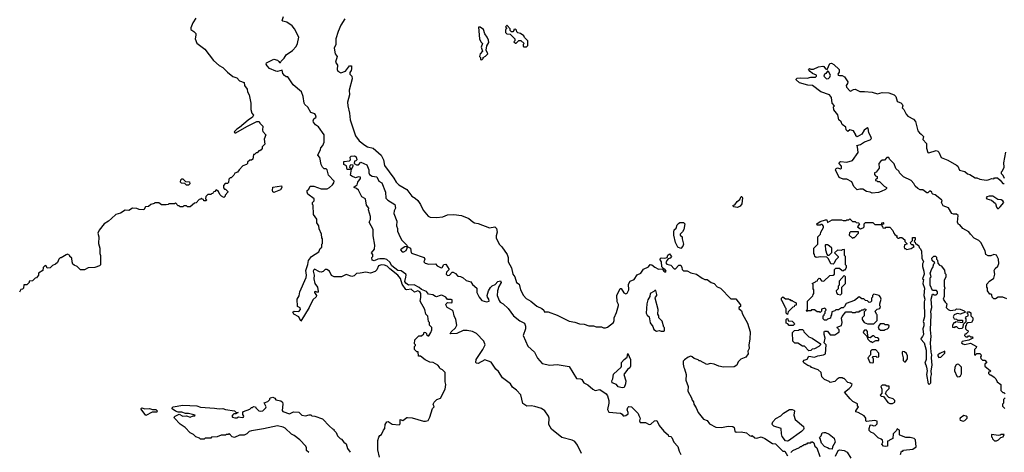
# Model space of a CAD drawing. Extents: x 1793424 to 1900092, y 321114 to 470632.
# Tile 148 of 256: x 1852609 to 1863209, y 383827 to 388482. Entities that reach past the tile are written whole.
import ezdxf

# ---------------------------------------------------------------- set-up
doc = ezdxf.new("R2010")
doc.units = 0

msp = doc.modelspace()

# ---------------------------------------------------------------- linework, layer by layer
at = {"layer": '0CON05XD'}
for points in [[(1855398, 388032), (1855405, 388020), (1855415, 388020), (1855424, 388036), (1855455, 388068), (1855477, 388105), (1855545, 388150), (1855587, 388193), (1855600, 388225), (1855614, 388295), (1855566, 388385), (1855541, 388415), (1855485, 388455), (1855440, 388465), (1855436, 388475), (1855449, 388515)], [(1854505, 388498), (1854472, 388448), (1854453, 388395), (1854453, 388377), (1854485, 388356), (1854504, 388335), (1854506, 388314), (1854497, 388277), (1854515, 388228), (1854602, 388165), (1854695, 388042), (1854755, 387988), (1854795, 387968), (1854847, 387917), (1854905, 387872), (1854945, 387858), (1854974, 387824), (1855026, 387806), (1855028, 387775), (1855056, 387736), (1855062, 387705), (1855078, 387675), (1855098, 387585), (1855097, 387517), (1855108, 387478), (1855127, 387455), (1855115, 387432), (1855069, 387401), (1854976, 387323), (1854945, 387305), (1854917, 387275), (1854924, 387264), (1854935, 387264), (1855055, 387334), (1855162, 387385), (1855188, 387388), (1855195, 387370), (1855227, 387337), (1855222, 387295), (1855228, 387278), (1855260, 387245), (1855240, 387195), (1855247, 387143), (1855220, 387115), (1855220, 387095), (1855208, 387082), (1855195, 387070), (1855185, 387070), (1855165, 387050), (1855155, 387050), (1855135, 387030), (1855125, 387030), (1855117, 386983), (1855105, 386970), (1855085, 386970), (1855062, 386948), (1855060, 386935), (1855050, 386925), (1855012, 386908), (1854970, 386865), (1854955, 386840), (1854925, 386830), (1854915, 386810), (1854885, 386780), (1854875, 386780), (1854862, 386768), (1854858, 386732), (1854845, 386720), (1854822, 386718), (1854802, 386698), (1854802, 386672), (1854815, 386660), (1854825, 386660), (1854850, 386635), (1854850, 386625), (1854820, 386595), (1854820, 386585), (1854805, 386570), (1854782, 386582), (1854762, 386602), (1854750, 386635), (1854725, 386650), (1854708, 386632), (1854692, 386628), (1854688, 386612), (1854675, 386610), (1854665, 386600), (1854635, 386600), (1854612, 386578), (1854610, 386555), (1854620, 386545), (1854618, 386532), (1854592, 386532), (1854588, 386548), (1854575, 386550), (1854565, 386560), (1854555, 386550), (1854542, 386548), (1854508, 386512), (1854492, 386508), (1854445, 386470), (1854415, 386470), (1854405, 386480), (1854375, 386480), (1854365, 386470), (1854335, 386470), (1854325, 386480), (1854315, 386480), (1854285, 386510), (1854275, 386500), (1854215, 386500), (1854207, 386493), (1854185, 386490), (1854135, 386490), (1854105, 386510), (1854065, 386510), (1854057, 386503), (1854020, 386495), (1853997, 386473), (1853963, 386467), (1853945, 386438), (1853895, 386440), (1853869, 386449), (1853825, 386454), (1853785, 386428), (1853745, 386433), (1853695, 386399), (1853645, 386386), (1853597, 386343), (1853565, 386313), (1853518, 386285), (1853464, 386216), (1853450, 386185), (1853460, 386145), (1853458, 386075), (1853473, 386025), (1853470, 385965), (1853480, 385945), (1853480, 385845), (1853468, 385832), (1853416, 385814), (1853345, 385812), (1853305, 385792), (1853265, 385790), (1853228, 385828), (1853195, 385840), (1853182, 385852), (1853172, 385875), (1853170, 385915), (1853150, 385935), (1853150, 385945), (1853125, 385958), (1853108, 385952), (1853055, 385920), (1853045, 385920), (1853030, 385905), (1853015, 385870), (1852995, 385850), (1852963, 385837), (1852937, 385813), (1852905, 385810), (1852898, 385828), (1852882, 385838), (1852860, 385815), (1852858, 385782), (1852810, 385755), (1852810, 385735), (1852790, 385705), (1852775, 385700), (1852747, 385673), (1852712, 385668), (1852710, 385655), (1852685, 385630), (1852652, 385628), (1852650, 385595), (1852638, 385582), (1852622, 385578), (1852605, 385550)], [(1856110, 388490), (1856066, 388425), (1856036, 388355), (1856012, 388275), (1856014, 388215), (1855994, 388175), (1856004, 388115), (1856026, 388086), (1856008, 388025), (1856032, 387992), (1856028, 387945), (1856035, 387930), (1856065, 387912), (1856115, 387928), (1856160, 387985), (1856180, 387985), (1856182, 387955), (1856178, 387935), (1856163, 387915), (1856164, 387896), (1856184, 387874), (1856188, 387845), (1856156, 387725), (1856159, 387675), (1856139, 387595), (1856142, 387555), (1856160, 387475), (1856167, 387405), (1856223, 387233), (1856265, 387180), (1856325, 387133), (1856355, 387113), (1856415, 387101), (1856501, 387025), (1856524, 386975), (1856535, 386915), (1856637, 386777), (1856663, 386733), (1856689, 386705), (1856776, 386656), (1856832, 386582), (1856865, 386563), (1856895, 386537), (1856924, 386494), (1856954, 386434), (1857005, 386368), (1857027, 386357), (1857095, 386352), (1857165, 386360), (1857215, 386384), (1857284, 386386), (1857366, 386374), (1857445, 386343), (1857486, 386306), (1857505, 386296), (1857545, 386290), (1857665, 386243), (1857725, 386252), (1857742, 386235), (1857750, 386195), (1857738, 386155), (1857738, 386135), (1857772, 386065), (1857799, 386039), (1857857, 385955), (1857868, 385925), (1857868, 385875), (1857902, 385812), (1857917, 385745), (1857938, 385715), (1857956, 385656), (1857987, 385635), (1858000, 385575), (1858033, 385513), (1858061, 385481), (1858110, 385455), (1858175, 385398), (1858230, 385375), (1858250, 385355), (1858255, 385340), (1858297, 385337), (1858395, 385302), (1858525, 385238), (1858586, 385226), (1858635, 385210), (1858686, 385206), (1858735, 385188), (1858785, 385188), (1858815, 385178), (1858873, 385177), (1858895, 385168), (1858915, 385168), (1858937, 385173), (1859002, 385225), (1859010, 385245), (1859008, 385275), (1859035, 385330), (1859054, 385406), (1859056, 385416), (1859042, 385445), (1859038, 385515), (1859075, 385590), (1859085, 385590), (1859112, 385542), (1859135, 385533), (1859149, 385541), (1859167, 385575), (1859164, 385637), (1859181, 385669), (1859225, 385686), (1859255, 385736), (1859295, 385754), (1859324, 385796), (1859377, 385823), (1859395, 385847), (1859416, 385846), (1859445, 385818), (1859485, 385799), (1859525, 385800), (1859538, 385788), (1859542, 385775), (1859555, 385768), (1859565, 385770), (1859570, 385775), (1859555, 385798), (1859542, 385802), (1859523, 385823), (1859520, 385875), (1859501, 385905), (1859515, 385920), (1859555, 385916), (1859578, 385922), (1859585, 385950), (1859605, 385962), (1859627, 385933), (1859610, 385915), (1859590, 385910), (1859575, 385892), (1859566, 385865), (1859575, 385851), (1859620, 385840), (1859655, 385800), (1859668, 385802), (1859705, 385840), (1859725, 385840), (1859737, 385817), (1859740, 385795), (1859755, 385780), (1859795, 385780), (1859835, 385758), (1859894, 385744), (1859955, 385702), (1859985, 385688), (1860010, 385685), (1860054, 385654), (1860084, 385644), (1860119, 385609), (1860155, 385592), (1860265, 385480), (1860317, 385477), (1860368, 385415), (1860370, 385395), (1860350, 385385), (1860352, 385375), (1860378, 385348), (1860390, 385315), (1860446, 385215), (1860474, 385125), (1860469, 385045), (1860457, 384985), (1860462, 384945), (1860448, 384915), (1860450, 384885), (1860425, 384850), (1860371, 384829), (1860345, 384800), (1860330, 384765), (1860302, 384748), (1860185, 384742), (1860134, 384754), (1860085, 384777), (1860045, 384782), (1860005, 384772), (1859935, 384810), (1859925, 384810), (1859912, 384822), (1859870, 384835), (1859850, 384855), (1859835, 384860), (1859805, 384850), (1859767, 384823), (1859753, 384807), (1859752, 384775), (1859758, 384738), (1859767, 384727), (1859783, 384665), (1859782, 384605), (1859806, 384536), (1859802, 384485), (1859842, 384415), (1859848, 384388), (1859862, 384372), (1859868, 384345), (1859892, 384305), (1859912, 384255), (1859955, 384200), (1859970, 384185), (1860009, 384169), (1860035, 384132), (1860105, 384098), (1860165, 384093), (1860235, 384107), (1860286, 384106), (1860302, 384095), (1860308, 384055), (1860323, 384043), (1860375, 384047), (1860435, 384038), (1860465, 384008), (1860485, 384002), (1860495, 384008), (1860525, 383982), (1860545, 383980), (1860592, 383992), (1860630, 383975), (1860713, 383923), (1860745, 383920), (1860825, 383840), (1860845, 383840), (1860875, 383790)], [(1857585, 388050), (1857600, 388065), (1857600, 388075), (1857625, 388088), (1857648, 388115), (1857632, 388155), (1857638, 388202), (1857658, 388235), (1857657, 388263), (1857642, 388295), (1857615, 388330), (1857602, 388375), (1857565, 388400), (1857550, 388400), (1857560, 388275), (1857572, 388245), (1857590, 388225), (1857578, 388185), (1857592, 388145), (1857568, 388115), (1857560, 388085), (1857570, 388075), (1857570, 388055), (1857585, 388050)], [(1858065, 388190), (1858080, 388205), (1858080, 388255), (1858042, 388292), (1858038, 388308), (1858002, 388332), (1857972, 388342), (1857962, 388352), (1857958, 388368), (1857945, 388380), (1857930, 388375), (1857930, 388365), (1857918, 388352), (1857902, 388352), (1857890, 388365), (1857890, 388385), (1857858, 388418), (1857852, 388418), (1857840, 388405), (1857850, 388395), (1857850, 388385), (1857840, 388375), (1857840, 388345), (1857855, 388330), (1857888, 388328), (1857938, 388278), (1857940, 388255), (1857930, 388245), (1857945, 388230), (1857955, 388230), (1857982, 388258), (1858005, 388260), (1858040, 388225), (1858030, 388215), (1858030, 388195), (1858035, 388190), (1858065, 388190)], [(1856484, 383775), (1856464, 383854), (1856466, 383894), (1856466, 383954), (1856475, 383990), (1856485, 384008), (1856503, 384017), (1856524, 384065), (1856540, 384085), (1856543, 384127), (1856560, 384155), (1856575, 384157), (1856619, 384129), (1856695, 384122), (1856704, 384135), (1856705, 384180), (1856735, 384168), (1856775, 384202), (1856785, 384203), (1856835, 384199), (1856955, 384161), (1856979, 384161), (1857005, 384170), (1857026, 384204), (1857053, 384297), (1857070, 384315), (1857062, 384345), (1857070, 384365), (1857100, 384395), (1857139, 384411), (1857188, 384505), (1857197, 384555), (1857188, 384585), (1857190, 384685), (1857160, 384715), (1857140, 384725), (1857130, 384735), (1857130, 384745), (1857110, 384765), (1857062, 384792), (1857025, 384798), (1856973, 384823), (1856925, 384860), (1856902, 384862), (1856898, 384908), (1856885, 384910), (1856860, 384935), (1856860, 384965), (1856870, 384975), (1856870, 384985), (1856860, 384995), (1856862, 385038), (1856905, 385080), (1856935, 385080), (1856958, 385102), (1856965, 385120), (1856978, 385118), (1856990, 385105), (1856990, 385095), (1857005, 385080), (1857015, 385080), (1857036, 385115), (1857046, 385145), (1857045, 385170), (1857020, 385195), (1857020, 385225), (1857010, 385235), (1857002, 385292), (1856982, 385315), (1856972, 385362), (1856922, 385455), (1856928, 385492), (1856929, 385535), (1856915, 385554), (1856895, 385564), (1856860, 385550), (1856825, 385582), (1856775, 385576), (1856765, 385580), (1856727, 385637), (1856709, 385699), (1856680, 385735), (1856592, 385802), (1856565, 385829), (1856535, 385842), (1856505, 385845), (1856472, 385835), (1856455, 385792), (1856436, 385774), (1856385, 385756), (1856334, 385766), (1856275, 385753), (1856235, 385752), (1856208, 385725), (1856185, 385719), (1856125, 385740), (1856075, 385717), (1855995, 385714), (1855965, 385728), (1855945, 385775), (1855915, 385795), (1855897, 385793), (1855875, 385773), (1855855, 385766), (1855835, 385768), (1855784, 385796), (1855775, 385790), (1855770, 385775), (1855778, 385735), (1855774, 385695), (1855787, 385645), (1855815, 385604), (1855822, 385558), (1855815, 385547), (1855795, 385558), (1855784, 385555), (1855782, 385545), (1855804, 385515), (1855801, 385499), (1855765, 385468), (1855727, 385385), (1855635, 385240), (1855614, 385285), (1855560, 385315), (1855548, 385335), (1855565, 385347), (1855615, 385344), (1855632, 385365), (1855630, 385380), (1855600, 385395), (1855597, 385475), (1855618, 385512), (1855626, 385555), (1855692, 385708), (1855698, 385735), (1855689, 385785), (1855712, 385848), (1855718, 385892), (1855752, 385935), (1855828, 385985), (1855845, 386020), (1855860, 386035), (1855860, 386065), (1855870, 386075), (1855870, 386125), (1855860, 386135), (1855858, 386175), (1855833, 386233), (1855828, 386265), (1855808, 386295), (1855808, 386335), (1855772, 386385), (1855770, 386485), (1855760, 386495), (1855760, 386515), (1855778, 386532), (1855780, 386555), (1855712, 386605), (1855702, 386625), (1855702, 386645), (1855721, 386659), (1855735, 386692), (1855775, 386690), (1855855, 386661), (1855919, 386661), (1855945, 386678), (1855976, 386704), (1855990, 386725), (1855993, 386745), (1855935, 386810), (1855920, 386865), (1855907, 386877), (1855885, 386878), (1855868, 386895), (1855853, 386925), (1855840, 387000), (1855818, 387025), (1855849, 387085), (1855852, 387105), (1855872, 387128), (1855887, 387165), (1855887, 387245), (1855825, 387331), (1855795, 387352), (1855771, 387381), (1855767, 387395), (1855774, 387416), (1855799, 387435), (1855795, 387459), (1855785, 387469), (1855743, 387483), (1855710, 387540), (1855679, 387569), (1855671, 387585), (1855662, 387655), (1855642, 387705), (1855553, 387783), (1855495, 387868), (1855478, 387868), (1855461, 387881), (1855442, 387905), (1855435, 387940), (1855385, 387926), (1855365, 387928), (1855297, 387957), (1855272, 387985), (1855261, 388005), (1855265, 388017), (1855345, 388058), (1855385, 388048), (1855398, 388032)], [(1863235, 385480), (1863195, 385498), (1863142, 385498), (1863115, 385480), (1863095, 385480), (1863080, 385495), (1863075, 385520), (1863065, 385530), (1863055, 385530), (1863030, 385565), (1863030, 385595), (1863020, 385605), (1863020, 385635), (1863051, 385669), (1863098, 385702), (1863108, 385745), (1863100, 385785), (1863112, 385805), (1863141, 385829), (1863151, 385859), (1863146, 385905), (1863125, 385947), (1863095, 385954), (1863065, 385940), (1863035, 385940), (1863012, 385955), (1863002, 385995), (1862958, 386085), (1862935, 386108), (1862885, 386132), (1862844, 386174), (1862829, 386199), (1862764, 386234), (1862730, 386275), (1862715, 386280), (1862707, 386305), (1862714, 386375), (1862695, 386389), (1862661, 386391), (1862645, 386398), (1862608, 386458), (1862551, 386481), (1862532, 386515), (1862540, 386535), (1862532, 386545), (1862465, 386598), (1862440, 386605), (1862432, 386612), (1862430, 386625), (1862415, 386638), (1862405, 386638), (1862385, 386620), (1862375, 386620), (1862332, 386652), (1862305, 386653), (1862277, 386667), (1862251, 386691), (1862235, 386720), (1862205, 386752), (1862123, 386793), (1862080, 386835), (1862078, 386848), (1862042, 386882), (1862025, 386930), (1861972, 386982), (1861965, 387000), (1861945, 387000), (1861918, 386972), (1861895, 386970), (1861875, 386958), (1861860, 386935), (1861862, 386885), (1861828, 386842), (1861810, 386835), (1861810, 386815), (1861822, 386802), (1861840, 386795), (1861840, 386775), (1861822, 386758), (1861822, 386752), (1861835, 386750), (1861845, 386740), (1861865, 386740), (1861915, 386690), (1861940, 386675), (1861940, 386665), (1861930, 386655), (1861885, 386633), (1861855, 386623), (1861785, 386617), (1861765, 386626), (1861725, 386632), (1861685, 386657), (1861655, 386660), (1861625, 386652), (1861589, 386689), (1861567, 386737), (1861515, 386768), (1861475, 386768), (1861433, 386785), (1861393, 386865), (1861400, 386880), (1861415, 386889), (1861445, 386878), (1861456, 386885), (1861456, 386906), (1861432, 386935), (1861435, 386950), (1861445, 386958), (1861515, 386950), (1861574, 386966), (1861637, 387053), (1861630, 387115), (1861622, 387128), (1861662, 387138), (1861703, 387167), (1861765, 387190), (1861778, 387205), (1861773, 387225), (1861751, 387265), (1861745, 387316), (1861735, 387317), (1861701, 387295), (1861675, 387250), (1861625, 387220), (1861612, 387232), (1861610, 387245), (1861585, 387288), (1861545, 387298), (1861525, 387280), (1861508, 387298), (1861504, 387324), (1861465, 387354), (1861452, 387382), (1861429, 387405), (1861418, 387458), (1861374, 387514), (1861372, 387545), (1861380, 387555), (1861357, 387585), (1861349, 387645), (1861328, 387675), (1861235, 387707), (1861145, 387773), (1861095, 387777), (1861004, 387804), (1860968, 387835), (1860968, 387842), (1860978, 387852), (1861015, 387857), (1861085, 387853), (1861125, 387864), (1861175, 387864), (1861188, 387875), (1861188, 387885), (1861145, 387903), (1861120, 387925), (1861100, 387945), (1861112, 387958), (1861125, 387950), (1861155, 387950), (1861210, 387975), (1861255, 387982), (1861265, 387980), (1861285, 387952), (1861302, 387948), (1861330, 388010), (1861347, 388013), (1861375, 387999), (1861432, 387945), (1861431, 387919), (1861418, 387895), (1861420, 387885), (1861435, 387880), (1861465, 387883), (1861489, 387869), (1861523, 387813), (1861520, 387795), (1861508, 387775), (1861510, 387755), (1861545, 387717), (1861555, 387713), (1861585, 387730), (1861605, 387733), (1861655, 387708), (1861705, 387711), (1861785, 387703), (1861845, 387684), (1861895, 387697), (1861965, 387696), (1862025, 387672), (1862041, 387655), (1862057, 387605), (1862065, 387597), (1862095, 387588), (1862108, 387575), (1862118, 387555), (1862110, 387535), (1862127, 387517), (1862154, 387464), (1862172, 387445), (1862232, 387412), (1862254, 387385), (1862279, 387285), (1862295, 387263), (1862315, 387252), (1862340, 387225), (1862333, 387193), (1862370, 387150), (1862371, 387101), (1862385, 387054), (1862395, 387049), (1862474, 387074), (1862495, 387067), (1862506, 387055), (1862529, 386999), (1862600, 386970), (1862696, 386916), (1862708, 386905), (1862725, 386863), (1862785, 386848), (1862812, 386822), (1862837, 386817), (1862895, 386782), (1862915, 386782), (1862945, 386768), (1863015, 386757), (1863035, 386758), (1863075, 386772), (1863095, 386770), (1863105, 386780), (1863135, 386780), (1863165, 386757), (1863195, 386720), (1863209, 386721)], [(1861295, 387847), (1861315, 387850), (1861330, 387865), (1861338, 387885), (1861316, 387926), (1861305, 387930), (1861288, 387905), (1861272, 387895), (1861267, 387875), (1861295, 387847)], [(1863210, 386775), (1863198, 386805), (1863180, 386825), (1863180, 386845), (1863190, 386855), (1863206, 386894), (1863203, 386943), (1863226, 387055)], [(1858657, 383815), (1858615, 383905), (1858585, 383943), (1858557, 383957), (1858445, 383985), (1858335, 384077), (1858306, 384125), (1858309, 384195), (1858303, 384215), (1858263, 384275), (1858225, 384298), (1858155, 384321), (1858115, 384328), (1858070, 384325), (1858025, 384352), (1858003, 384445), (1857958, 384495), (1857915, 384528), (1857892, 384565), (1857808, 384628), (1857763, 384695), (1857735, 384722), (1857686, 384796), (1857615, 384821), (1857546, 384784), (1857525, 384788), (1857520, 384795), (1857524, 384825), (1857596, 384934), (1857621, 384985), (1857605, 385024), (1857525, 385104), (1857485, 385127), (1857427, 385137), (1857383, 385137), (1857315, 385106), (1857243, 385103), (1857254, 385125), (1857302, 385168), (1857316, 385195), (1857305, 385255), (1857285, 385295), (1857276, 385345), (1857265, 385358), (1857212, 385385), (1857198, 385415), (1857200, 385425), (1857215, 385438), (1857255, 385435), (1857265, 385440), (1857265, 385468), (1857255, 385473), (1857215, 385471), (1857195, 385495), (1857155, 385518), (1857135, 385516), (1857095, 385499), (1857085, 385502), (1857055, 385522), (1857009, 385529), (1856988, 385558), (1856935, 385578), (1856909, 385599), (1856855, 385629), (1856794, 385624), (1856765, 385648), (1856755, 385665), (1856767, 385713), (1856771, 385735), (1856765, 385745), (1856715, 385780), (1856680, 385785), (1856614, 385835), (1856593, 385873), (1856561, 385901), (1856535, 385910), (1856485, 385910), (1856463, 385907), (1856425, 385889), (1856403, 385895), (1856400, 385925), (1856410, 385935), (1856410, 385955), (1856398, 385975), (1856428, 386012), (1856431, 386055), (1856416, 386156), (1856416, 386226), (1856372, 386305), (1856386, 386334), (1856387, 386365), (1856364, 386435), (1856369, 386455), (1856344, 386485), (1856331, 386555), (1856294, 386575), (1856258, 386648), (1856235, 386667), (1856210, 386675), (1856210, 386685), (1856242, 386705), (1856250, 386735), (1856277, 386773), (1856277, 386787), (1856255, 386790), (1856225, 386780), (1856185, 386798), (1856171, 386811), (1856180, 386875), (1856200, 386905), (1856198, 386918), (1856175, 386920), (1856162, 386908), (1856160, 386895), (1856170, 386885), (1856168, 386872), (1856135, 386870), (1856128, 386908), (1856100, 386925), (1856100, 386955), (1856158, 386962), (1856170, 386975), (1856168, 387002), (1856178, 387012), (1856215, 387018), (1856230, 387005), (1856240, 386975), (1856228, 386962), (1856215, 386960), (1856210, 386935), (1856235, 386920), (1856255, 386920), (1856282, 386948), (1856345, 386922), (1856367, 386865), (1856367, 386835), (1856375, 386818), (1856405, 386800), (1856455, 386790), (1856476, 386746), (1856506, 386725), (1856547, 386625), (1856552, 386562), (1856571, 386541), (1856646, 386495), (1856653, 386455), (1856641, 386425), (1856638, 386395), (1856670, 386315), (1856664, 386265), (1856677, 386235), (1856678, 386205), (1856689, 386175), (1856721, 386115), (1856777, 386055), (1856780, 386040), (1856815, 386022), (1856823, 385975), (1856836, 385966), (1856962, 385922), (1856970, 385905), (1856961, 385875), (1856975, 385862), (1857015, 385853), (1857084, 385854), (1857104, 385834), (1857145, 385811), (1857156, 385815), (1857175, 385848), (1857195, 385853), (1857233, 385795), (1857204, 385764), (1857201, 385745), (1857215, 385728), (1857235, 385732), (1857265, 385764), (1857276, 385766), (1857301, 385751), (1857325, 385724), (1857355, 385719), (1857385, 385703), (1857415, 385676), (1857465, 385661), (1857484, 385634), (1857530, 385595), (1857532, 385545), (1857555, 385496), (1857585, 385461), (1857635, 385448), (1857664, 385455), (1857659, 385475), (1857644, 385495), (1857641, 385515), (1857657, 385565), (1857678, 385602), (1857695, 385620), (1857726, 385634), (1857755, 385666), (1857785, 385672), (1857792, 385655), (1857768, 385612), (1857754, 385565), (1857751, 385515), (1857770, 385460), (1857782, 385442), (1857815, 385424), (1857866, 385375), (1857926, 385296), (1857995, 385242), (1858045, 385215), (1858054, 385185), (1858054, 385155), (1858030, 385085), (1858078, 384968), (1858151, 384905), (1858185, 384841), (1858235, 384781), (1858315, 384765), (1858395, 384773), (1858525, 384749), (1858605, 384621), (1858645, 384617), (1858659, 384609), (1858684, 384575), (1858725, 384554), (1858780, 384505), (1858805, 384492), (1858855, 384502), (1858921, 384455), (1858936, 384436), (1858952, 384385), (1858952, 384355), (1858937, 384287), (1858950, 384260), (1859077, 384247), (1859096, 384236), (1859105, 384220), (1859115, 384218), (1859135, 384223), (1859158, 384242), (1859161, 384255), (1859150, 384285), (1859155, 384308), (1859165, 384320), (1859195, 384318), (1859268, 384245), (1859273, 384223), (1859290, 384195), (1859282, 384165), (1859288, 384148), (1859345, 384148), (1859385, 384128), (1859405, 384130), (1859443, 384167), (1859468, 384168), (1859492, 384115), (1859544, 384054), (1859590, 384015), (1859595, 384000), (1859618, 383998), (1859630, 383985), (1859650, 383935), (1859695, 383890), (1859708, 383838), (1859728, 383805)], [(1854425, 386700), (1854405, 386700), (1854385, 386720), (1854352, 386722), (1854340, 386735), (1854342, 386758), (1854355, 386770), (1854365, 386770), (1854395, 386740), (1854438, 386738), (1854440, 386715), (1854425, 386700)], [(1855345, 386623), (1855335, 386630), (1855330, 386645), (1855335, 386679), (1855428, 386695), (1855430, 386675), (1855415, 386652), (1855345, 386623)], [(1860335, 386462), (1860295, 386470), (1860290, 386485), (1860309, 386491), (1860333, 386525), (1860361, 386549), (1860375, 386580), (1860385, 386580), (1860392, 386565), (1860385, 386500), (1860366, 386474), (1860335, 386462)], [(1863145, 386451), (1863165, 386467), (1863204, 386515), (1863195, 386534), (1863175, 386544), (1863138, 386548), (1863085, 386582), (1863045, 386583), (1863021, 386575), (1863014, 386565), (1863022, 386555), (1863071, 386541), (1863115, 386505), (1863126, 386465), (1863135, 386452), (1863145, 386451)], [(1859725, 386020), (1859694, 386034), (1859668, 386085), (1859650, 386165), (1859650, 386195), (1859655, 386220), (1859675, 386240), (1859688, 386275), (1859701, 386289), (1859715, 386300), (1859755, 386300), (1859768, 386285), (1859760, 386225), (1859745, 386198), (1859720, 386175), (1859720, 386165), (1859740, 386145), (1859740, 386125), (1859757, 386067), (1859748, 386045), (1859725, 386020)], [(1861753, 384063), (1861753, 384085), (1861765, 384118), (1861775, 384122), (1861805, 384113), (1861824, 384116), (1861840, 384135), (1861842, 384162), (1861815, 384170), (1861725, 384160), (1861720, 384165), (1861720, 384195), (1861699, 384219), (1861637, 384257), (1861612, 384262), (1861610, 384275), (1861640, 384315), (1861630, 384325), (1861628, 384348), (1861580, 384375), (1861551, 384401), (1861490, 384475), (1861540, 384515), (1861560, 384535), (1861570, 384555), (1861555, 384570), (1861525, 384580), (1861485, 384620), (1861475, 384620), (1861465, 384630), (1861433, 384627), (1861410, 384615), (1861385, 384590), (1861335, 384580), (1861325, 384590), (1861275, 384610), (1861245, 384640), (1861238, 384685), (1861206, 384716), (1861135, 384740), (1861125, 384750), (1861095, 384760), (1861051, 384791), (1861043, 384805), (1861055, 384820), (1861085, 384830), (1861105, 384860), (1861165, 384850), (1861200, 384865), (1861264, 384876), (1861283, 384887), (1861290, 384985), (1861270, 385005), (1861282, 385055), (1861268, 385095), (1861270, 385125), (1861275, 385130), (1861305, 385130), (1861335, 385090), (1861385, 385090), (1861418, 385112), (1861430, 385125), (1861430, 385145), (1861412, 385162), (1861410, 385175), (1861458, 385192), (1861462, 385225), (1861458, 385272), (1861465, 385290), (1861502, 385338), (1861565, 385340), (1861575, 385330), (1861605, 385330), (1861615, 385340), (1861645, 385340), (1861655, 385350), (1861665, 385350), (1861675, 385360), (1861695, 385360), (1861705, 385370), (1861718, 385368), (1861720, 385355), (1861702, 385338), (1861700, 385295), (1861680, 385275), (1861680, 385255), (1861700, 385225), (1861735, 385208), (1861805, 385210), (1861840, 385245), (1861840, 385305), (1861832, 385312), (1861820, 385345), (1861842, 385368), (1861870, 385375), (1861878, 385395), (1861870, 385405), (1861870, 385425), (1861882, 385475), (1861877, 385497), (1861863, 385513), (1861805, 385530), (1861790, 385515), (1861790, 385495), (1861780, 385485), (1861780, 385455), (1861768, 385442), (1861755, 385440), (1861738, 385458), (1861715, 385460), (1861698, 385478), (1861675, 385480), (1861645, 385500), (1861595, 385460), (1861505, 385428), (1861490, 385395), (1861475, 385380), (1861455, 385380), (1861425, 385360), (1861395, 385360), (1861385, 385350), (1861352, 385338), (1861350, 385305), (1861340, 385295), (1861338, 385272), (1861305, 385260), (1861295, 385250), (1861275, 385250), (1861260, 385265), (1861260, 385295), (1861268, 385302), (1861270, 385315), (1861280, 385325), (1861280, 385345), (1861290, 385355), (1861288, 385368), (1861277, 385377), (1861242, 385368), (1861240, 385345), (1861225, 385330), (1861215, 385340), (1861195, 385340), (1861165, 385360), (1861135, 385360), (1861125, 385350), (1861095, 385350), (1861082, 385342), (1861080, 385355), (1861090, 385365), (1861090, 385455), (1861148, 385512), (1861150, 385525), (1861160, 385535), (1861160, 385575), (1861150, 385585), (1861150, 385635), (1861140, 385645), (1861178, 385662), (1861185, 385670), (1861198, 385672), (1861202, 385688), (1861215, 385700), (1861228, 385698), (1861230, 385685), (1861242, 385672), (1861265, 385670), (1861332, 385728), (1861368, 385732), (1861380, 385745), (1861380, 385795), (1861395, 385810), (1861435, 385810), (1861462, 385782), (1861475, 385780), (1861485, 385790), (1861495, 385790), (1861510, 385815), (1861510, 385835), (1861500, 385845), (1861500, 385935), (1861490, 385945), (1861490, 386005), (1861485, 386010), (1861463, 386007), (1861455, 386000), (1861415, 386002), (1861380, 385975), (1861420, 385935), (1861420, 385925), (1861390, 385895), (1861377, 385863), (1861365, 385850), (1861340, 385855), (1861318, 385908), (1861298, 385928), (1861235, 385930), (1861183, 385923), (1861170, 385935), (1861167, 385957), (1861160, 385965), (1861160, 386025), (1861200, 386065), (1861200, 386145), (1861230, 386175), (1861233, 386197), (1861262, 386245), (1861262, 386262), (1861247, 386277), (1861235, 386280), (1861225, 386270), (1861195, 386270), (1861190, 386285), (1861225, 386310), (1861285, 386330), (1861298, 386328), (1861305, 386300), (1861355, 386330), (1861455, 386328), (1861475, 386320), (1861505, 386320), (1861515, 386330), (1861535, 386330), (1861545, 386340), (1861575, 386310), (1861605, 386310), (1861615, 386300), (1861638, 386298), (1861650, 386285), (1861630, 386255), (1861642, 386242), (1861662, 386232), (1861689, 386241), (1861700, 386255), (1861700, 386285), (1861715, 386300), (1861795, 386300), (1861815, 386280), (1861855, 386278), (1861890, 386280), (1861890, 386295), (1861905, 386300), (1861910, 386295), (1861908, 386282), (1861890, 386280), (1861890, 386265), (1861898, 386258), (1861902, 386242), (1861925, 386240), (1861935, 386250), (1861978, 386248), (1862010, 386215), (1862020, 386185), (1862032, 386172), (1862045, 386160), (1862058, 386158), (1862050, 386145), (1862062, 386132), (1862075, 386130), (1862085, 386140), (1862105, 386140), (1862140, 386115), (1862140, 386095), (1862160, 386075), (1862160, 386065), (1862135, 386060), (1862130, 386035), (1862135, 386020), (1862145, 386020), (1862155, 386010), (1862205, 386020), (1862238, 386042), (1862228, 386058), (1862215, 386060), (1862202, 386072), (1862200, 386085), (1862220, 386105), (1862222, 386138), (1862248, 386138), (1862250, 386115), (1862242, 386108), (1862240, 386095), (1862248, 386088), (1862252, 386072), (1862268, 386068), (1862288, 386048), (1862292, 386032), (1862305, 386020), (1862318, 385995), (1862322, 385915), (1862338, 385875), (1862328, 385855), (1862327, 385827), (1862343, 385775), (1862346, 385745), (1862330, 385695), (1862338, 385685), (1862332, 385645), (1862350, 385595), (1862343, 385515), (1862353, 385475), (1862347, 385445), (1862351, 385285), (1862337, 385235), (1862341, 385215), (1862343, 385187), (1862332, 385155), (1862338, 385095), (1862330, 385075), (1862313, 385057), (1862312, 385045), (1862348, 385005), (1862367, 384925), (1862368, 384825), (1862352, 384785), (1862365, 384770), (1862372, 384745), (1862378, 384705), (1862373, 384665), (1862390, 384565), (1862405, 384560), (1862418, 384575), (1862418, 384635), (1862427, 384665), (1862420, 384705), (1862432, 384765), (1862427, 384845), (1862430, 384875), (1862420, 384905), (1862416, 385005), (1862423, 385075), (1862416, 385145), (1862421, 385305), (1862417, 385345), (1862428, 385385), (1862422, 385475), (1862435, 385530), (1862445, 385530), (1862455, 385520), (1862475, 385520), (1862490, 385535), (1862490, 385555), (1862478, 385568), (1862435, 385570), (1862410, 385625), (1862412, 385705), (1862420, 385715), (1862412, 385755), (1862428, 385802), (1862440, 385815), (1862450, 385855), (1862460, 385865), (1862432, 385892), (1862430, 385915), (1862452, 385938), (1862468, 385938), (1862478, 385928), (1862480, 385905), (1862490, 385895), (1862492, 385862), (1862512, 385842), (1862530, 385835), (1862567, 385787), (1862570, 385755), (1862578, 385745), (1862578, 385715), (1862562, 385675), (1862560, 385615), (1862570, 385595), (1862560, 385575), (1862560, 385505), (1862550, 385475), (1862571, 385441), (1862590, 385425), (1862582, 385385), (1862604, 385364), (1862628, 385352), (1862685, 385360), (1862695, 385370), (1862735, 385368), (1862778, 385348), (1862790, 385335), (1862735, 385312), (1862705, 385320), (1862693, 385317), (1862670, 385305), (1862658, 385285), (1862670, 385265), (1862695, 385260), (1862705, 385250), (1862758, 385248), (1862758, 385222), (1862685, 385230), (1862675, 385220), (1862665, 385220), (1862652, 385195), (1862653, 385173), (1862675, 385170), (1862685, 385180), (1862695, 385180), (1862712, 385162), (1862725, 385158), (1862757, 385163), (1862768, 385172), (1862770, 385205), (1862800, 385235), (1862800, 385265), (1862790, 385275), (1862802, 385288), (1862820, 385295), (1862820, 385315), (1862810, 385325), (1862812, 385338), (1862835, 385340), (1862848, 385328), (1862850, 385295), (1862870, 385275), (1862872, 385248), (1862857, 385223), (1862818, 385222), (1862802, 385208), (1862800, 385195), (1862790, 385185), (1862790, 385155), (1862805, 385140), (1862818, 385138), (1862820, 385125), (1862795, 385100), (1862785, 385100), (1862780, 385085), (1862795, 385070), (1862815, 385070), (1862825, 385080), (1862835, 385080), (1862845, 385070), (1862865, 385070), (1862870, 385055), (1862827, 385033), (1862755, 385020), (1862750, 385005), (1862763, 384993), (1862785, 384988), (1862845, 385002), (1862910, 384965), (1862907, 384953), (1862890, 384935), (1862890, 384875), (1862897, 384873), (1862915, 384890), (1862945, 384890), (1862958, 384878), (1862960, 384865), (1862952, 384855), (1862958, 384835), (1862975, 384820), (1862998, 384818), (1863020, 384795), (1863000, 384775), (1863000, 384755), (1863060, 384705), (1863058, 384692), (1863040, 384690), (1863040, 384675), (1863055, 384660), (1863065, 384660), (1863100, 384635), (1863117, 384617), (1863132, 384585), (1863170, 384555), (1863173, 384493), (1863195, 384470), (1863205, 384470), (1863220, 384455)], [(1861575, 386130), (1861585, 386140), (1861595, 386140), (1861640, 386185), (1861638, 386198), (1861555, 386200), (1861542, 386188), (1861540, 386165), (1861575, 386130)], [(1856745, 385983), (1856770, 386000), (1856782, 386025), (1856780, 386040), (1856755, 386037), (1856725, 386021), (1856710, 386005), (1856725, 385983), (1856745, 385983)], [(1861325, 385950), (1861352, 385978), (1861352, 386022), (1861325, 386050), (1861305, 386060), (1861285, 386060), (1861280, 386055), (1861283, 386007), (1861298, 385958), (1861305, 385950), (1861325, 385950)], [(1861445, 385520), (1861460, 385535), (1861460, 385605), (1861500, 385645), (1861500, 385715), (1861485, 385730), (1861432, 385668), (1861430, 385625), (1861420, 385615), (1861420, 385585), (1861400, 385565), (1861402, 385542), (1861415, 385530), (1861445, 385520)], [(1859545, 385130), (1859550, 385135), (1859550, 385165), (1859542, 385172), (1859527, 385237), (1859490, 385275), (1859490, 385295), (1859480, 385315), (1859482, 385362), (1859450, 385485), (1859453, 385497), (1859470, 385515), (1859470, 385525), (1859458, 385568), (1859445, 385570), (1859435, 385558), (1859397, 385535), (1859392, 385505), (1859372, 385468), (1859359, 385425), (1859354, 385325), (1859365, 385302), (1859384, 385284), (1859395, 385220), (1859425, 385180), (1859435, 385150), (1859465, 385132), (1859495, 385138), (1859515, 385130), (1859545, 385130)], [(1860875, 385310), (1860860, 385325), (1860860, 385375), (1860852, 385382), (1860818, 385458), (1860810, 385465), (1860810, 385485), (1860825, 385500), (1860855, 385480), (1860885, 385480), (1860892, 385472), (1860905, 385470), (1860912, 385462), (1860925, 385460), (1860932, 385452), (1860970, 385435), (1860968, 385412), (1860952, 385408), (1860948, 385392), (1860932, 385388), (1860882, 385338), (1860875, 385310)], [(1860935, 385190), (1860893, 385193), (1860878, 385208), (1860860, 385215), (1860860, 385255), (1860872, 385268), (1860880, 385265), (1860882, 385242), (1860925, 385240), (1860948, 385218), (1860950, 385205), (1860935, 385190)], [(1861105, 384920), (1861058, 384968), (1861035, 384970), (1860985, 385000), (1860955, 385000), (1860932, 385022), (1860930, 385115), (1860952, 385138), (1860995, 385140), (1861005, 385150), (1861038, 385148), (1861048, 385138), (1861050, 385125), (1861105, 385070), (1861140, 385055), (1861230, 384995), (1861230, 384985), (1861213, 384967), (1861165, 384942), (1861142, 384938), (1861125, 384922), (1861105, 384920)], [(1861785, 385010), (1861795, 385012), (1861825, 385030), (1861858, 385032), (1861858, 385048), (1861845, 385060), (1861822, 385062), (1861805, 385080), (1861795, 385080), (1861765, 385060), (1861752, 385062), (1861740, 385075), (1861737, 385127), (1861725, 385140), (1861705, 385140), (1861690, 385125), (1861692, 385112), (1861728, 385078), (1861740, 385045), (1861765, 385020), (1861775, 385020), (1861785, 385010)], [(1861915, 385140), (1861925, 385150), (1861950, 385155), (1861965, 385170), (1861968, 385188), (1861955, 385200), (1861925, 385200), (1861915, 385210), (1861872, 385208), (1861852, 385178), (1861860, 385155), (1861875, 385140), (1861915, 385140)], [(1861795, 384790), (1861800, 384795), (1861800, 384835), (1861790, 384845), (1861792, 384858), (1861825, 384860), (1861835, 384850), (1861860, 384855), (1861860, 384895), (1861825, 384930), (1861782, 384928), (1861770, 384915), (1861770, 384875), (1861740, 384845), (1861762, 384792), (1861795, 384790)], [(1862145, 384800), (1862166, 384834), (1862168, 384865), (1862155, 384890), (1862135, 384910), (1862118, 384912), (1862110, 384905), (1862110, 384885), (1862122, 384845), (1862122, 384815), (1862135, 384800), (1862145, 384800)], [(1862505, 384848), (1862525, 384852), (1862568, 384895), (1862570, 384915), (1862515, 384892), (1862494, 384876), (1862492, 384865), (1862505, 384848)], [(1859095, 384521), (1859053, 384533), (1859034, 384555), (1858986, 384575), (1858982, 384595), (1858993, 384617), (1859003, 384667), (1859083, 384745), (1859089, 384755), (1859089, 384795), (1859115, 384826), (1859148, 384852), (1859155, 384890), (1859184, 384825), (1859185, 384755), (1859176, 384735), (1859151, 384719), (1859114, 384665), (1859136, 384595), (1859132, 384565), (1859115, 384523), (1859095, 384521)], [(1862705, 384640), (1862725, 384642), (1862739, 384651), (1862749, 384671), (1862750, 384745), (1862721, 384771), (1862705, 384777), (1862691, 384769), (1862678, 384745), (1862672, 384705), (1862697, 384647), (1862705, 384640)], [(1862005, 384352), (1862030, 384365), (1862030, 384385), (1862012, 384402), (1861965, 384418), (1861930, 384455), (1861940, 384485), (1861970, 384515), (1861968, 384538), (1861945, 384540), (1861925, 384550), (1861895, 384550), (1861880, 384535), (1861890, 384505), (1861890, 384465), (1861872, 384442), (1861885, 384430), (1861908, 384428), (1861955, 384362), (1861975, 384352), (1862005, 384352)], [(1855720, 383825), (1855698, 383848), (1855696, 383876), (1855688, 383895), (1855623, 383963), (1855565, 384008), (1855535, 384022), (1855466, 384086), (1855445, 384098), (1855385, 384112), (1855235, 384080), (1855105, 384060), (1855079, 384051), (1855053, 384027), (1855025, 384012), (1854975, 384012), (1854922, 383988), (1854895, 383992), (1854865, 384030), (1854855, 384020), (1854835, 384020), (1854825, 384010), (1854778, 384012), (1854735, 383992), (1854675, 383990), (1854665, 383980), (1854605, 383980), (1854595, 383970), (1854555, 383970), (1854545, 383980), (1854505, 383992), (1854479, 384019), (1854445, 384038), (1854390, 384095), (1854335, 384130), (1854277, 384195), (1854273, 384205), (1854282, 384215), (1854325, 384238), (1854365, 384217), (1854405, 384219), (1854444, 384204), (1854475, 384220), (1854495, 384220), (1854497, 384227), (1854425, 384246), (1854395, 384246), (1854355, 384259), (1854315, 384258), (1854285, 384270), (1854250, 384295), (1854250, 384305), (1854260, 384315), (1854366, 384334), (1854515, 384327), (1854555, 384313), (1854705, 384303), (1854755, 384294), (1854795, 384297), (1854825, 384287), (1854922, 384272), (1854935, 384260), (1854960, 384255), (1854935, 384240), (1854915, 384240), (1854905, 384232), (1854893, 384215), (1854900, 384205), (1854925, 384197), (1854945, 384198), (1854965, 384208), (1855005, 384201), (1855018, 384205), (1855022, 384215), (1855010, 384235), (1855010, 384255), (1855020, 384265), (1855085, 384290), (1855105, 384310), (1855115, 384310), (1855125, 384320), (1855148, 384318), (1855150, 384305), (1855184, 384274), (1855205, 384269), (1855225, 384275), (1855260, 384305), (1855264, 384315), (1855242, 384358), (1855280, 384375), (1855300, 384395), (1855300, 384405), (1855310, 384415), (1855335, 384422), (1855355, 384410), (1855365, 384390), (1855422, 384382), (1855438, 384368), (1855443, 384345), (1855434, 384276), (1855443, 384265), (1855515, 384240), (1855555, 384263), (1855615, 384258), (1855645, 384228), (1855685, 384220), (1855725, 384232), (1855742, 384232), (1855755, 384220), (1855786, 384216), (1855868, 384188), (1855945, 384108), (1855975, 384080), (1855990, 384075), (1855990, 384065), (1856015, 384040), (1856030, 384005), (1856060, 383975), (1856075, 383970), (1856100, 383935), (1856125, 383920), (1856138, 383868), (1856167, 383827)], [(1863220, 384415), (1863200, 384395), (1863200, 384355), (1863190, 384345), (1863190, 384325), (1863215, 384300)], [(1853965, 384222), (1853915, 384290), (1853915, 384300), (1853923, 384307), (1853956, 384296), (1854005, 384300), (1854037, 384287), (1854075, 384288), (1854090, 384275), (1854085, 384260), (1854035, 384260), (1853965, 384222)], [(1860875, 383948), (1860855, 383952), (1860819, 383999), (1860810, 384025), (1860808, 384085), (1860727, 384107), (1860712, 384122), (1860709, 384135), (1860718, 384155), (1860749, 384191), (1860805, 384218), (1860833, 384247), (1860895, 384287), (1860926, 384286), (1860942, 384282), (1860952, 384272), (1860943, 384225), (1860959, 384179), (1861048, 384105), (1861050, 384085), (1861046, 384074), (1861025, 384052), (1860885, 383952), (1860875, 383948)], [(1862765, 384162), (1862785, 384170), (1862810, 384195), (1862808, 384208), (1862797, 384217), (1862775, 384222), (1862734, 384196), (1862730, 384185), (1862735, 384172), (1862765, 384162)], [(1862090, 383805), (1862102, 383838), (1862115, 383840), (1862125, 383850), (1862225, 383862), (1862260, 383885), (1862252, 383962), (1862237, 383977), (1862195, 383988), (1862148, 383988), (1862085, 384010), (1862080, 384015), (1862080, 384065), (1862055, 384080), (1862048, 384062), (1862012, 384025), (1862010, 383975), (1861972, 383958), (1861965, 383950), (1861952, 383948), (1861950, 383895), (1861925, 383890), (1861910, 383895), (1861890, 383915), (1861900, 383935), (1861898, 383958), (1861885, 383970), (1861852, 383982), (1861805, 384030), (1861773, 384043), (1861753, 384063)], [(1861355, 383860), (1861323, 383863), (1861307, 383877), (1861275, 383888), (1861240, 383925), (1861227, 383977), (1861220, 383985), (1861237, 384003), (1861250, 384035), (1861265, 384042), (1861285, 384042), (1861323, 384023), (1861379, 383979), (1861388, 383935), (1861360, 383885), (1861355, 383860)], [(1863105, 383950), (1863125, 383952), (1863145, 383960), (1863172, 383988), (1863198, 383992), (1863208, 384018), (1863175, 384020), (1863165, 384010), (1863145, 384008), (1863072, 384018), (1863070, 383995), (1863078, 383988), (1863082, 383972), (1863105, 383950)], [(1860910, 383825), (1860932, 383848), (1861005, 383880), (1861015, 383890), (1861025, 383890), (1861035, 383900), (1861045, 383900), (1861055, 383910), (1861065, 383910), (1861075, 383920), (1861085, 383920), (1861095, 383930), (1861125, 383930), (1861135, 383940), (1861145, 383940), (1861158, 383928), (1861170, 383895), (1861190, 383875), (1861222, 383782)], [(1861393, 383787), (1861420, 383845), (1861435, 383852), (1861485, 383848), (1861519, 383829), (1861558, 383765)]]:
    msp.add_lwpolyline(points, dxfattribs=at)

doc.saveas('drawing.dxf')
